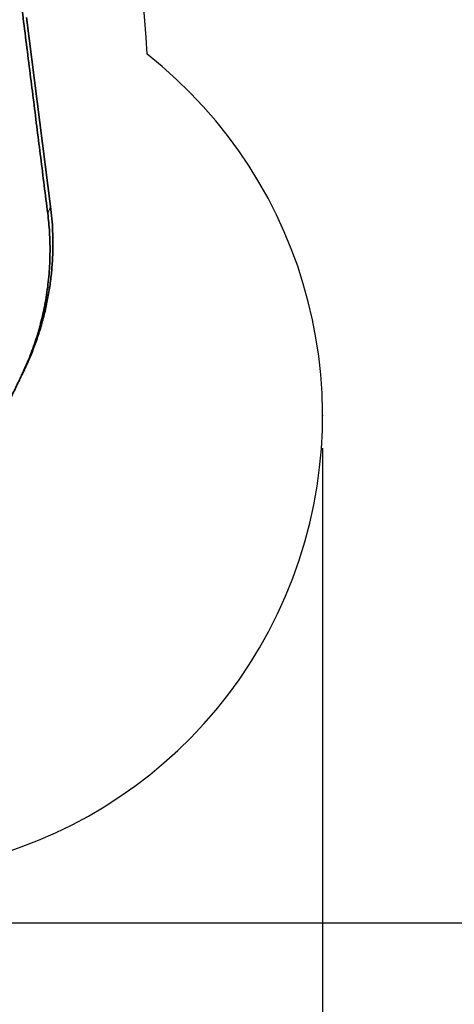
# Model space of a CAD drawing. Header units: millimetres. Extents: x 0 to 14900, y 0 to 10500.
# Tile 10 of 49: x 4005 to 4674, y 4924 to 6439. Entities that reach past the tile are written whole.
import ezdxf

# ---------------------------------------------------------------- set-up
doc = ezdxf.new("R2010")
doc.units = ezdxf.units.MM
doc.header["$LTSCALE"] = 25
doc.header["$PDSIZE"] = -1
doc.layers.add('THICK_LINE', color=7, linetype='Continuous')
doc.styles.add('SLDTEXTSTYLE0', font='TXT', dxfattribs={"width": 0.605})
doc.dimstyles.new('SLDDIMSTYLE0', dxfattribs={"dimtxt": 87.5, "dimasz": 87.5, "dimexe": 0, "dimexo": 0.0625, "dimgap": 21.875, "dimtad": 1, "dimdec": 0, "dimrnd": 1e-09, "dimzin": 12, "dimdsep": 46, "dimtxsty": 'SLDTEXTSTYLE0', "dimsah": 1, "dimcen": 0.09, "dimadec": 0, "dimazin": 3, "dimtfac": 1, "dimtofl": 0, "dimtmove": 0, "dimatfit": 3, "dimfxl": 1, "dimfrac": 2, "dimtolj": 1, "dimtzin": 12, "dimarcsym": 0})

# ---------------------------------------------------------------- blocks, each defined once
blk = doc.blocks.new('_D_2')
at = {"layer": 'THICK_LINE'}
for p, q in [((4471.6, 5779.8), (4471.6, 4099.2)), ((3414.9, 4900.1), (3414.9, 4099.2)), ((4471.6, 4136.7), (3414.9, 4136.7))]:
    blk.add_line(p, q, dxfattribs=at)
for points in [[(3414.9, 4136.7), (3502.4, 4124.2), (3502.4, 4149.2)], [(4471.6, 4136.7), (4384.1, 4149.2), (4384.1, 4124.2)]]:
    blk.add_solid(points, dxfattribs=at)
at = {"layer": 'THICK_LINE', "insert": (3809.5, 4249.5), "char_height": 87.5, "attachment_point": 1, "style": 'SLDTEXTSTYLE0'}
blk.add_mtext('1057', dxfattribs=at)
blk = doc.blocks.new('_D_3')
at = {"layer": 'THICK_LINE'}
for p, q in [((6381.6, 5879.6), (6381.6, 3849.2)), ((3414.9, 4900.1), (3414.9, 3849.2)), ((6381.6, 3886.7), (3414.9, 3886.7))]:
    blk.add_line(p, q, dxfattribs=at)
for points in [[(3414.9, 3886.7), (3502.4, 3874.2), (3502.4, 3899.2)], [(6381.6, 3886.7), (6294.1, 3899.2), (6294.1, 3874.2)]]:
    blk.add_solid(points, dxfattribs=at)
at = {"layer": 'THICK_LINE', "insert": (4764.5, 3999.5), "char_height": 87.5, "attachment_point": 1, "style": 'SLDTEXTSTYLE0'}
blk.add_mtext('2967', dxfattribs=at)
blk = doc.blocks.new('_D_4')
at = {"layer": 'THICK_LINE'}
for p, q in [((3815.7, 5049.8), (6748.8, 5049.8)), ((6711.3, 4453.5), (6711.3, 5049.8)), ((4955.5, 4453.5), (6748.8, 4453.5))]:
    blk.add_line(p, q, dxfattribs=at)
for points in [[(6711.3, 5049.8), (6698.8, 4962.3), (6723.8, 4962.3)], [(6711.3, 4453.5), (6723.8, 4541), (6698.8, 4541)]]:
    blk.add_solid(points, dxfattribs=at)
at = {"layer": 'THICK_LINE', "insert": (6598.5, 4651.4), "char_height": 87.5, "attachment_point": 1, "rotation": 90, "style": 'SLDTEXTSTYLE0'}
blk.add_mtext('596', dxfattribs=at)
blk = doc.blocks.new('_D_5')
at = {"layer": 'THICK_LINE'}
for p, q in [((3814.9, 8448.5), (6748.8, 8448.5)), ((6711.3, 8448.5), (6711.3, 5049.8)), ((3815.7, 5049.8), (6748.8, 5049.8))]:
    blk.add_line(p, q, dxfattribs=at)
for points in [[(6711.3, 8448.5), (6698.8, 8361), (6723.8, 8361)], [(6711.3, 5049.8), (6723.8, 5137.3), (6698.8, 5137.3)]]:
    blk.add_solid(points, dxfattribs=at)
at = {"layer": 'THICK_LINE', "insert": (6598.5, 6615.5), "char_height": 87.5, "attachment_point": 1, "rotation": 90, "style": 'SLDTEXTSTYLE0'}
blk.add_mtext('3399', dxfattribs=at)

msp = doc.modelspace()

# ---------------------------------------------------------------- linework, layer by layer
at = {"color": 7, "linetype": 'Continuous', "lineweight": 35}
for p, q in [((4015.8389926, 6442.0781021), (4052.9556712, 6151.3447923)), ((4009.0228132, 5892.8458098), (4012.5848287, 5900.2986356))]:
    msp.add_line(p, q, dxfattribs=at)
at = {"color": 8, "linetype": 'Continuous', "lineweight": 18}
msp.add_line((4048.6072397, 6140.6471138), (4052.9556712, 6151.3447923), dxfattribs=at)
at = {"color": 7, "linetype": 'Continuous', "lineweight": 35}
for points, knots in [([(3943.9212751, 6995.4199941), (3944.4595302, 6990.4986793), (3945.5362039, 6980.6545541), (3947.2361918, 6965.7673406), (3948.9691037, 6950.8506151), (3950.7217859, 6935.9113827), (3952.4751406, 6920.9717438), (3957.1655594, 6880.3600574), (3961.9414347, 6838.6269475), (3966.8512935, 6795.7256066), (3968.9490946, 6777.333592), (3971.0641244, 6758.9303643), (3973.2095331, 6740.5143333), (3975.8987298, 6717.9774099), (3979.1605592, 6691.3627141), (3982.9810489, 6660.7016317), (3986.8455913, 6630.0986911), (3990.7316991, 6599.5270122), (3994.6229724, 6568.966081), (4001.0625085, 6518.0578743), (4010.0243463, 6446.759229), (4019.5367159, 6371.4283629), (4026.9850725, 6312.2839667), (4032.3675061, 6269.3269145), (4037.7545113, 6226.379886), (4043.1563437, 6183.4598999), (4046.7903121, 6154.9177459), (4048.6072397, 6140.6471138)], [0, 0, 0, 0, 0.0173586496, 0.0347225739, 0.0521153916, 0.0695296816, 0.0869431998, 0.1043349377, 0.2116182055, 0.233090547, 0.2545744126, 0.2760503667, 0.2975084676, 0.3189591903, 0.3547905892, 0.3906264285, 0.4264881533, 0.4623706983, 0.4982546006, 0.5341180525, 0.6414014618, 0.7486846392, 0.7989483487, 0.8492165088, 0.8994831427, 0.9497431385, 1, 1, 1, 1]), ([(4052.9542291, 6151.344611), (4053.6811197, 6145.036876), (4055.1349383, 6132.4210821), (4056.2995244, 6113.4030265), (4056.7379423, 6093.3442937), (4056.2151843, 6072.268716), (4054.5898644, 6050.2333326), (4051.8858878, 6028.3037896), (4048.1100548, 6006.5332609), (4043.2676418, 5984.9747438), (4037.3725494, 5963.6802484), (4030.4466323, 5942.6978353), (4023.5991103, 5924.9809604), (4017.5552743, 5910.8802627), (4014.1506837, 5903.6665333), (4012.565369, 5900.30753)], [0, 0, 0, 0, 0.0739099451, 0.1478236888, 0.2217393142, 0.3074597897, 0.3931773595, 0.4788888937, 0.5645913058, 0.6502818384, 0.7359578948, 0.8216167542, 0.9072558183, 0.9568145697, 1, 1, 1, 1]), ([(4048.6072397, 6140.6471138), (4049.1744893, 6135.8119892), (4050.3090718, 6126.1410302), (4051.3854561, 6111.5109854), (4052.029191, 6096.854487), (4052.1895903, 6082.1585551), (4051.8575276, 6066.9919959), (4050.9797702, 6051.3721068), (4049.5172697, 6035.3556556), (4047.5025973, 6019.4390454), (4045.0035534, 6004.0750835), (4042.0562065, 5989.2340827), (4038.6993971, 5974.8803613), (4034.852994, 5960.6213023), (4030.5206926, 5946.4730119), (4025.7087963, 5932.4562636), (4020.4034127, 5918.577414), (4014.6716751, 5904.8848462), (4010.4393165, 5895.8874859), (4008.323253, 5891.3890519)], [0, 0, 0, 0, 0.0566892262, 0.1133867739, 0.1703191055, 0.2272520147, 0.2843410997, 0.3466982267, 0.4091494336, 0.4717601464, 0.5345087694, 0.5924565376, 0.6504042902, 0.7085065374, 0.76660883, 0.8248773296, 0.8831459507, 0.9415761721, 1, 1, 1, 1]), ([(4008.323253, 5891.3890519), (4005.3532874, 5885.233623), (3999.4130838, 5872.9222004), (3987.5740664, 5848.3856262), (3972.4099821, 5816.957162), (3958.1634817, 5787.4308329), (3947.7394132, 5765.8263209), (3941.4742432, 5752.8412519), (3937.3294533, 5744.2512119), (3935.2574599, 5739.9570239)], [0, 0, 0, 0, 0.121782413, 0.2435759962, 0.4871387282, 0.7435600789, 0.8290508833, 0.9145419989, 1, 1, 1, 1])]:
    msp.add_open_spline(points, degree=3, knots=knots, dxfattribs=at)
at = {"layer": 'THICK_LINE'}
for centre, radius, start, end in [((3764.8527367, 5829.8220476), 2618.655113, 2.183991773, 145.1829188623), ((2727.1303206, 6313.7199573), 1476.1118691, 2.7870179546, 65), ((3764.8527367, 5829.8220476), 706.7025025, 261.8401445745, 51.8399439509), ((4905.4956661, 5929.6153731), 1476.11, 212.7870809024, 0.0010482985)]:
    msp.add_arc(centre, radius, start, end, dxfattribs=at)
msp.add_point((4471.5552393, 5829.8220476), dxfattribs=at)

# ---------------------------------------------------------------- dimensions: what is measured, and where the dimension line sits
for p1, picture, middle in [((3764.8527367, 8448.4771606), '_D_5', (6711.2738318, 6749.1496041)), ((4905.4956661, 4453.5053731), '_D_4', (6711.2738318, 4751.6637104))]:
    dim = msp.add_linear_dim(base=(6711.2738318, 5049.8220476), p1=p1, p2=(3765.7453307, 5049.8220476), angle=90, dimstyle='SLDDIMSTYLE0', dxfattribs=at)
    dim.commit()
    dim.dimension.update_dxf_attribs({"geometry": picture, "text_midpoint": middle, "dimtype": 160})
for base, p1, picture, middle in [((3414.8527367, 3886.7260037), (6381.6056661, 5929.6153731), '_D_3', (4898.2292014, 3886.7260037)), ((3414.8527367, 4136.7260037), (4471.5552393, 5829.8220476), '_D_2', (3943.203988, 4136.7260037))]:
    dim = msp.add_linear_dim(base=base, p1=p1, p2=(3414.8527367, 4950.1355848), dimstyle='SLDDIMSTYLE0', dxfattribs=at)
    dim.commit()
    dim.dimension.update_dxf_attribs({"geometry": picture, "text_midpoint": middle, "dimtype": 160})

doc.saveas('drawing.dxf')
